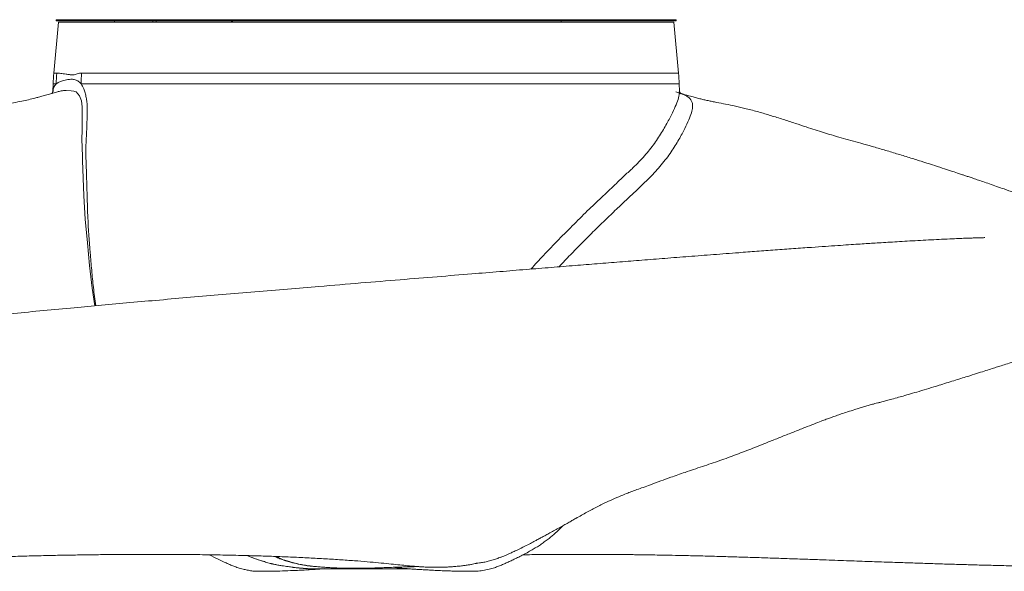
# Model space of a CAD drawing. Header units: millimetres. Extents: x 783 to 2230, y 1359 to 2850.
# Tile 2 of 12: x 1351 to 1793, y 1359 to 1607. Entities that reach past the tile are written whole.
import ezdxf

# ---------------------------------------------------------------- set-up
doc = ezdxf.new("R2010")
doc.units = ezdxf.units.MM

msp = doc.modelspace()

# ---------------------------------------------------------------- linework, layer by layer
at = {"color": 7, "linetype": 'Continuous', "lineweight": 15}
for p, q in [((1367.95, 1605.82), (1365.86, 1582.89)), ((1366.94, 1606.87), (1366.94, 1606.37)), ((1645.78, 1606.87), (1366.94, 1606.87)), ((1645.78, 1606.37), (1366.94, 1606.37)), ((1644.78, 1605.82), (1367.95, 1605.82)), ((1393.14, 1606.37), (1393.16, 1605.82)), ((1410.38, 1605.82), (1410.36, 1606.37)), ((1411.91, 1606.37), (1411.92, 1605.82)), ((1594.12, 1605.82), (1594.12, 1606.37)), ((1646.86, 1582.89), (1644.78, 1605.82)), ((1645.78, 1606.37), (1645.78, 1606.87)), ((1365.86, 1582.89), (1367.23, 1582.89)), ((1378.38, 1582.89), (1646.86, 1582.89)), ((1365.57, 1578.03), (1365.48, 1574.65)), ((1366.95, 1578.03), (1365.57, 1578.03)), ((1647.15, 1578.03), (1378.12, 1578.03)), ((1647.25, 1574.76), (1647.15, 1578.03)), ((1365.51, 1574.65), (1365.52, 1574.69)), ((1647.2, 1574.76), (1647.2, 1574.81)), ((1473.08, 1360.74), (1473.32, 1360.73)), ((1486.61, 1360.09), (1487.7, 1360.1)), ((1524.72, 1360.11), (1524.32, 1360.13))]:
    msp.add_line(p, q, dxfattribs=at)
at = {"color": 7, "linetype": 'Continuous', "lineweight": 15, "flags": 128}
for points in [[(1384.3, 1478.25), (1383.1, 1486.19), (1381.98, 1496.34), (1380.94, 1506.64), (1379.97, 1517.14), (1379.35, 1527.73), (1379.08, 1535.61), (1378.81, 1543.59), (1378.72, 1546.17), (1378.57, 1548.74), (1378.42, 1553.88), (1378.57, 1556.44), (1378.64, 1559.02), (1378.63, 1564.2), (1378.66, 1565.94), (1378.64, 1567.67), (1378.26, 1570.36), (1377.4, 1572.6), (1375.89, 1574.42), (1375.37, 1574.66), (1374.8, 1574.78), (1373.72, 1574.97), (1371.36, 1575.11), (1371.36, 1575.11), (1371.36, 1575.11)], [(1475.28, 1360.46), (1474.9, 1360.5), (1473.39, 1360.69), (1472.32, 1360.85), (1471.18, 1361.01), (1468.78, 1361.33), (1466.05, 1361.8), (1463.59, 1362.34), (1461.23, 1363), (1458.86, 1363.71), (1457.46, 1364.15), (1456.1, 1364.62), (1454.19, 1365.38), (1452.69, 1366.09), (1452.69, 1366.09), (1452.69, 1366.09)]]:
    msp.add_lwpolyline(points, dxfattribs=at)
at = {"color": 7, "linetype": 'Continuous', "lineweight": 15}
for centre, radius, start, end in [((1444.77, 1575.72), 79.24, 174.8022, 178.3259), ((1446.93, 1575.72), 80.02, 174.853, 178.3422), ((1464.99, 1575.72), 86.9, 175.2636, 178.4755), ((1567.95, 1575.72), 79.24, 1.6741, 5.1978)]:
    msp.add_arc(centre, radius, start, end, dxfattribs=at)
for points, knots in [([(1445.59, 1605.82), (1445.64, 1605.88), (1445.75, 1605.98), (1445.92, 1606.13), (1446.08, 1606.26), (1446.19, 1606.34), (1446.25, 1606.37)], [0, 0, 0, 0, 0.2601605, 0.5132334, 0.7596801, 1, 1, 1, 1]), ([(1446.5, 1606.37), (1446.47, 1606.34), (1446.39, 1606.28), (1446.29, 1606.18), (1446.18, 1606.07), (1446.07, 1605.95), (1446, 1605.86), (1445.97, 1605.82)], [0, 0, 0, 0, 0.188988, 0.383183, 0.582898, 0.788416, 1, 1, 1, 1]), ([(1367.23, 1582.89), (1367.7, 1582.89), (1368.29, 1582.84), (1369.33, 1582.72), (1369.7, 1582.67), (1370.51, 1582.56), (1370.94, 1582.5), (1371.62, 1582.39), (1371.86, 1582.35), (1372.35, 1582.26), (1372.6, 1582.22), (1373.11, 1582.13), (1373.37, 1582.1), (1373.92, 1582.07), (1374.2, 1582.08), (1374.79, 1582.13), (1375.09, 1582.19), (1375.71, 1582.33), (1376.03, 1582.42), (1376.68, 1582.61), (1377.01, 1582.7), (1377.69, 1582.85), (1378.04, 1582.89), (1378.38, 1582.89)], [0, 0, 0, 0, 0.25, 0.25, 0.375, 0.375, 0.5, 0.5, 0.5625, 0.5625, 0.625, 0.625, 0.6875, 0.6875, 0.75, 0.75, 0.8125, 0.8125, 0.875, 0.875, 0.9375, 0.9375, 1, 1, 1, 1]), ([(1365.52, 1574.69), (1365.56, 1575.29), (1365.66, 1576.61), (1366.49, 1577.53), (1366.95, 1578.03)], [0, 0, 0, 0, 0.451716, 1, 1, 1, 1]), ([(1378.12, 1578.03), (1377.88, 1578.31), (1377.4, 1578.87), (1376.35, 1579.58), (1375.04, 1580.06), (1373.53, 1580.17), (1371.67, 1579.85), (1369.81, 1579.37), (1368.09, 1578.81), (1367.33, 1578.29), (1366.95, 1578.03)], [0, 0, 0, 0, 0.048783, 0.098509, 0.206002, 0.313642, 0.421397, 0.638951, 0.819201, 1, 1, 1, 1]), ([(1378.12, 1578.03), (1378.53, 1577.31), (1379.2, 1576.14), (1379.95, 1573.98), (1380.44, 1571.97), (1380.77, 1569.8), (1380.93, 1567.6), (1380.93, 1565.34), (1380.81, 1562.35), (1380.72, 1558.75), (1380.53, 1554.56), (1380.15, 1549.2), (1380.39, 1542.37), (1380.68, 1534.19), (1380.87, 1526.1), (1381.2, 1515.38), (1382.07, 1504.69), (1382.86, 1494.27), (1383.62, 1486.34), (1384.4, 1481.03), (1384.8, 1478.3)], [0, 0, 0, 0, 0.035754, 0.058416, 0.081789, 0.102755, 0.124336, 0.145741, 0.167201, 0.210317, 0.248892, 0.287623, 0.365941, 0.444196, 0.522986, 0.601821, 0.758623, 0.837508, 0.916413, 1, 1, 1, 1]), ([(1366.65, 1574.22), (1366.25, 1574.1), (1365.28, 1573.83), (1363.29, 1573.25), (1361.13, 1572.63), (1359.15, 1572.09), (1356.98, 1571.52), (1354.47, 1570.9), (1351.34, 1570.22), (1347.77, 1569.52), (1343.56, 1568.69), (1339.12, 1567.78), (1334.17, 1566.59), (1328.68, 1565.09), (1322.83, 1563.33), (1316.91, 1561.43), (1311.37, 1559.6), (1306.49, 1557.99), (1302.19, 1556.61), (1298.24, 1555.39), (1294.44, 1554.27), (1290.67, 1553.21), (1286.31, 1552.02), (1281.16, 1550.61), (1275.07, 1548.84), (1268.62, 1546.91), (1262.63, 1545.07), (1257.28, 1543.4), (1252.72, 1541.95), (1248.58, 1540.61), (1244.96, 1539.43), (1241.91, 1538.43), (1239.41, 1537.6), (1237.3, 1536.89), (1235.19, 1536.19), (1232.94, 1535.42), (1230.41, 1534.56), (1227.67, 1533.63), (1224.61, 1532.57), (1221.4, 1531.45), (1217.95, 1530.24), (1214.5, 1529.01), (1211.16, 1527.81), (1208.15, 1526.71), (1205.41, 1525.71), (1202.89, 1524.78), (1200.58, 1523.91), (1198.32, 1523.05), (1195.98, 1522.16), (1193.55, 1521.22), (1191.06, 1520.24), (1188.45, 1519.19), (1185.59, 1518.03), (1182.49, 1516.74), (1179.75, 1515.57), (1177.48, 1514.58), (1175.8, 1513.83), (1174.37, 1513.18), (1173.17, 1512.63), (1172.06, 1512.11), (1170.91, 1511.57), (1169.5, 1510.89), (1167.84, 1510.07), (1166.01, 1509.14), (1164.23, 1508.19), (1162.45, 1507.22), (1160.67, 1506.2), (1158.97, 1505.18), (1157.33, 1504.13), (1155.75, 1503.04), (1154.14, 1501.86), (1152.67, 1500.63), (1151.41, 1499.36), (1150.45, 1498.16), (1149.61, 1496.94), (1149.08, 1495.72), (1148.84, 1494.64), (1148.7, 1493.76), (1148.6, 1493.08), (1148.5, 1492.42), (1148.42, 1491.83), (1148.32, 1491.08), (1148.29, 1490.21), (1148.38, 1489.22), (1148.68, 1487.88), (1149.04, 1486.27), (1149.77, 1484.59), (1150.92, 1482.99), (1152.16, 1481.53), (1153.43, 1480.19), (1154.67, 1479.06), (1155.92, 1478), (1157.28, 1476.85), (1158.98, 1475.6), (1161.45, 1474.05), (1164.33, 1472.27), (1166.79, 1470.9), (1168.5, 1470.04), (1170.03, 1469.28), (1171.8, 1468.46), (1173.85, 1467.54), (1175.82, 1466.69), (1177.51, 1465.92), (1179.65, 1465.05), (1181.99, 1464.14), (1184.48, 1463.25), (1187.28, 1462.26), (1191.18, 1460.9), (1194.79, 1459.65), (1197.23, 1458.85), (1197.81, 1458.66)], [0, 0, 0, 0, 0.004106, 0.010105, 0.016518, 0.021938, 0.026333, 0.033966, 0.041347, 0.049601, 0.057841, 0.066817, 0.076989, 0.088595, 0.101452, 0.114958, 0.127935, 0.139172, 0.148966, 0.158252, 0.167468, 0.176791, 0.186715, 0.201888, 0.219413, 0.23895, 0.25946, 0.274726, 0.289617, 0.303365, 0.315564, 0.326085, 0.334686, 0.341501, 0.348155, 0.356882, 0.365403, 0.375323, 0.386677, 0.399287, 0.411498, 0.426284, 0.439645, 0.451508, 0.463106, 0.473577, 0.483281, 0.492717, 0.503121, 0.514431, 0.525783, 0.537894, 0.551866, 0.567494, 0.584328, 0.594365, 0.603747, 0.611718, 0.618381, 0.624453, 0.631084, 0.638295, 0.649144, 0.660463, 0.67124, 0.681478, 0.692972, 0.703579, 0.7133, 0.723775, 0.736039, 0.750021, 0.761802, 0.774176, 0.785226, 0.794676, 0.802559, 0.806889, 0.81058, 0.813651, 0.816121, 0.81802, 0.820426, 0.825062, 0.831713, 0.840302, 0.850357, 0.860216, 0.869666, 0.877955, 0.884873, 0.890488, 0.896259, 0.903184, 0.911231, 0.923598, 0.934331, 0.939111, 0.943569, 0.947829, 0.951947, 0.957052, 0.961833, 0.966752, 0.970833, 0.975388, 0.980509, 0.986021, 0.996649, 1, 1, 1, 1]), ([(1365.48, 1574.7), (1365.47, 1574.71), (1365.47, 1574.8), (1365.47, 1574.64), (1365.35, 1574.26), (1365.09, 1573.85), (1365, 1573.76), (1364.98, 1573.74)], [0, 0, 0, 0, 0.042538, 0.31358, 0.589738, 0.897549, 1, 1, 1, 1]), ([(1371.36, 1575.11), (1371.36, 1575.11), (1370.56, 1575.11), (1369.12, 1574.86), (1367.61, 1574.48), (1366.93, 1574.27), (1366.65, 1574.18)], [0, 0, 0, 0, 0.000005, 0.373242, 0.75057, 1, 1, 1, 1]), ([(1555.91, 1362.5), (1556.36, 1362.55), (1557.4, 1362.66), (1559.26, 1362.97), (1561.28, 1363.41), (1562.98, 1363.88), (1564.38, 1364.34), (1565.37, 1364.68), (1566.2, 1364.99), (1566.87, 1365.24), (1567.44, 1365.46), (1568.48, 1365.88), (1569.63, 1366.37), (1571.01, 1366.98), (1572.55, 1367.68), (1574.9, 1368.78), (1577.67, 1370.14), (1580.16, 1371.42), (1582.17, 1372.47), (1583.95, 1373.42), (1585.52, 1374.27), (1587.17, 1375.17), (1589.04, 1376.21), (1591.33, 1377.45), (1593.49, 1378.63), (1595.19, 1379.57), (1597.11, 1380.66), (1599.02, 1381.74), (1601.04, 1382.9), (1603.32, 1384.18), (1605.58, 1385.45), (1607.91, 1386.71), (1610.24, 1387.9), (1612.97, 1389.25), (1616.26, 1390.83), (1620.03, 1392.51), (1623, 1393.68), (1625.5, 1394.65), (1627.94, 1395.59), (1630.93, 1396.62), (1634.58, 1397.94), (1638.52, 1399.48), (1643.63, 1401.25), (1650.14, 1403.52), (1657.54, 1406.05), (1665.28, 1408.54), (1672.85, 1411.39), (1679.43, 1413.91), (1685.02, 1416.12), (1689.85, 1418.06), (1694.81, 1420.05), (1699.83, 1422.02), (1704.53, 1423.88), (1708.49, 1425.43), (1711.6, 1426.6), (1713.81, 1427.43), (1715.83, 1428.17), (1717.86, 1428.89), (1720.16, 1429.67), (1722.99, 1430.61), (1725.81, 1431.54), (1728.18, 1432.28), (1730.17, 1432.9), (1731.65, 1433.33), (1732.92, 1433.68), (1733.95, 1433.96), (1735.11, 1434.26), (1736.41, 1434.59), (1738.07, 1435.02), (1739.95, 1435.52), (1742.4, 1436.18), (1745.03, 1436.9), (1748.01, 1437.74), (1751.37, 1438.7), (1755.25, 1439.84), (1759.54, 1441.13), (1764.74, 1442.77), (1770.61, 1444.6), (1776.25, 1446.32), (1780.81, 1447.77), (1784.26, 1448.88), (1787.28, 1449.85), (1789.74, 1450.64), (1792.01, 1451.36), (1794.89, 1452.24), (1798.13, 1453.25), (1801.94, 1454.45), (1806.24, 1455.82), (1811.18, 1457.42), (1816.7, 1459.23), (1821.54, 1460.89), (1825.45, 1462.26), (1828.24, 1463.25), (1830.73, 1464.14), (1833.07, 1465.05), (1835.22, 1465.92), (1836.9, 1466.69), (1838.87, 1467.54), (1840.92, 1468.46), (1843.03, 1469.43), (1844.95, 1470.4), (1846.82, 1471.38), (1849.15, 1472.74), (1851.67, 1474.3), (1854.1, 1475.81), (1856, 1477.3), (1857.59, 1478.67), (1859.09, 1479.98), (1860.5, 1481.45), (1861.8, 1482.99), (1862.95, 1484.59), (1863.69, 1486.27), (1864.04, 1487.87), (1864.34, 1489.23), (1864.44, 1490.23), (1864.38, 1491.3), (1864.25, 1492.2), (1864.14, 1492.98), (1864.01, 1493.86), (1863.86, 1494.78), (1863.59, 1495.85), (1863.07, 1497.01), (1862.24, 1498.21), (1861.29, 1499.38), (1860.1, 1500.58), (1858.79, 1501.69), (1857.4, 1502.73), (1856.06, 1503.67), (1854.7, 1504.58), (1853.16, 1505.54), (1851.31, 1506.63), (1849.13, 1507.85), (1847, 1508.99), (1844.98, 1510.02), (1843.17, 1510.91), (1841.48, 1511.73), (1840.02, 1512.42), (1838.64, 1513.05), (1837.15, 1513.73), (1835.38, 1514.52), (1832.86, 1515.62), (1829.77, 1516.94), (1826.26, 1518.39), (1823.05, 1519.69), (1820.13, 1520.84), (1817.39, 1521.91), (1814.8, 1522.9), (1812.38, 1523.82), (1810.01, 1524.71), (1807.52, 1525.63), (1804.67, 1526.68), (1801.38, 1527.88), (1797.53, 1529.26), (1793.66, 1530.63), (1789.98, 1531.92), (1786.8, 1533.02), (1783.86, 1534.04), (1781.27, 1534.92), (1779.04, 1535.67), (1777.19, 1536.3), (1775.6, 1536.83), (1774.03, 1537.36), (1771.93, 1538.06), (1769.05, 1539.01), (1765.28, 1540.24), (1760.87, 1541.67), (1755.92, 1543.25), (1750.59, 1544.92), (1745.04, 1546.63), (1739.46, 1548.3), (1734.11, 1549.87), (1729.13, 1551.29), (1724.51, 1552.54), (1720.05, 1553.76), (1715.92, 1554.97), (1712.02, 1556.15), (1708.23, 1557.34), (1704.02, 1558.71), (1699.24, 1560.3), (1693.93, 1562.04), (1688.44, 1563.77), (1682.91, 1565.41), (1677.58, 1566.84), (1672.62, 1567.99), (1668.13, 1568.9), (1664.56, 1569.59), (1661.98, 1570.11), (1660.08, 1570.5), (1658.22, 1570.92), (1656.36, 1571.37), (1654.35, 1571.88), (1651.93, 1572.54), (1649.39, 1573.27), (1647.84, 1573.71), (1647.25, 1573.88)], [0, 0, 0, 0, 0.0055746, 0.0127346, 0.0200538, 0.0276276, 0.031013, 0.0337013, 0.0356848, 0.0364235, 0.0370127, 0.0380058, 0.0396534, 0.0412854, 0.0434016, 0.0460218, 0.0512868, 0.0560727, 0.0602683, 0.0637339, 0.0664918, 0.0690612, 0.0720456, 0.0754616, 0.0791573, 0.0836562, 0.0876089, 0.0912893, 0.0954138, 0.1020788, 0.1094932, 0.1168047, 0.1238664, 0.1307778, 0.1418644, 0.1529993, 0.1645812, 0.171235, 0.177144, 0.1824212, 0.1876541, 0.1948347, 0.2011261, 0.208731, 0.2176749, 0.2266049, 0.2350737, 0.2433788, 0.2487791, 0.2544128, 0.2602948, 0.266439, 0.2724619, 0.2775013, 0.2816894, 0.285162, 0.28849, 0.2923681, 0.2965344, 0.3015301, 0.3072112, 0.3108529, 0.3147739, 0.3196578, 0.321553, 0.3232199, 0.3247211, 0.3261421, 0.3275801, 0.3298644, 0.331994, 0.3352998, 0.3382738, 0.3417291, 0.3457661, 0.350399, 0.35522, 0.3623088, 0.3693024, 0.3739381, 0.378127, 0.3817378, 0.3853861, 0.3888247, 0.39273, 0.3970095, 0.4014789, 0.4073348, 0.4133337, 0.4193566, 0.4255724, 0.4287964, 0.431792, 0.434456, 0.4368425, 0.4397181, 0.4425121, 0.4454967, 0.4479051, 0.4503965, 0.4543698, 0.4588187, 0.4637922, 0.4693054, 0.474873, 0.4794941, 0.4833208, 0.4878956, 0.4936128, 0.4991366, 0.504901, 0.5107815, 0.5158056, 0.5196967, 0.5224099, 0.5240888, 0.5256738, 0.5278163, 0.5305432, 0.5338758, 0.5378354, 0.5433196, 0.5497079, 0.5568239, 0.5635863, 0.5706407, 0.576964, 0.5825297, 0.5873927, 0.5924007, 0.5995479, 0.6073074, 0.6156197, 0.6222309, 0.6286107, 0.6343574, 0.6394626, 0.6434622, 0.6483272, 0.654138, 0.6604809, 0.6718129, 0.6821464, 0.6910826, 0.6989364, 0.7063111, 0.7130819, 0.7191654, 0.7248039, 0.7308927, 0.7375964, 0.745456, 0.7544448, 0.7645007, 0.7718296, 0.7789661, 0.7852544, 0.7907125, 0.7953592, 0.7991503, 0.8021913, 0.8051542, 0.8087681, 0.8150249, 0.8225054, 0.8311167, 0.8406333, 0.8504631, 0.8607121, 0.8706307, 0.879787, 0.8879591, 0.8951983, 0.9017764, 0.9081097, 0.9130877, 0.9182064, 0.9238196, 0.9303324, 0.9375156, 0.9447567, 0.9515639, 0.9583821, 0.9643243, 0.9695858, 0.9744906, 0.9770883, 0.9797425, 0.9824513, 0.9852171, 0.9880982, 0.9917168, 0.9968772, 1, 1, 1, 1]), ([(1580.46, 1494.77), (1582.32, 1496.83), (1586.47, 1501.41), (1593.02, 1508.13), (1599.95, 1515.07), (1606.62, 1521.73), (1613.01, 1527.66), (1618.33, 1532.77), (1622.78, 1537.03), (1626.41, 1540.3), (1630.38, 1544.25), (1634.54, 1549.12), (1638.49, 1554.8), (1641.65, 1560.24), (1644.11, 1564.93), (1645.87, 1568.77), (1646.92, 1571.88), (1647.36, 1573.84), (1647.23, 1574.62), (1647.2, 1574.76)], [0, 0, 0, 0, 0.053154, 0.118731, 0.186098, 0.253459, 0.318598, 0.383806, 0.428472, 0.473245, 0.518004, 0.587814, 0.657586, 0.728934, 0.800271, 0.861705, 0.923148, 0.986597, 1, 1, 1, 1]), ([(1647.81, 1573.66), (1647.84, 1573.66), (1648.73, 1573.39), (1650, 1572.82), (1651.68, 1571.82), (1652.48, 1570.84), (1653.07, 1569.51), (1653.3, 1567.64), (1652.8, 1565.06), (1651.53, 1561.91), (1649.69, 1557.88), (1647.11, 1553.09), (1643.66, 1547.45), (1639.24, 1541.59), (1633.87, 1535.77), (1627.74, 1529.92), (1621.55, 1524.2), (1615.73, 1518.62), (1610.39, 1513.49), (1605.17, 1508.27), (1600.07, 1503.07), (1596.1, 1499.02), (1593.78, 1496.51), (1593.12, 1495.8)], [0, 0, 0, 0, 0.001607, 0.053115, 0.088014, 0.122987, 0.157942, 0.209611, 0.26127, 0.314633, 0.368015, 0.430591, 0.493183, 0.557441, 0.621756, 0.690082, 0.75838, 0.805528, 0.852754, 0.899941, 0.941735, 0.983549, 1, 1, 1, 1]), ([(1645.69, 1574.46), (1645.93, 1574.38), (1646.29, 1574.26), (1646.88, 1574.02), (1647.36, 1573.84), (1647.65, 1573.73), (1647.82, 1573.67), (1648.02, 1573.56), (1647.93, 1573.6), (1647.65, 1573.87), (1647.39, 1574.3), (1647.25, 1574.72), (1647.26, 1574.89), (1647.25, 1574.83), (1647.25, 1574.82)], [0, 0, 0, 0, 0.104279, 0.157701, 0.190717, 0.227788, 0.263701, 0.382898, 0.501768, 0.624093, 0.765712, 0.883137, 0.991935, 1, 1, 1, 1]), ([(1784.59, 1508.91), (1784.51, 1508.9), (1784.35, 1508.9), (1783.54, 1508.87), (1782.34, 1508.84), (1780.77, 1508.79), (1778.8, 1508.73), (1776.39, 1508.65), (1773.48, 1508.53), (1769.77, 1508.38), (1765.38, 1508.17), (1760.55, 1507.93), (1755.75, 1507.67), (1751.04, 1507.41), (1746.46, 1507.14), (1742.17, 1506.89), (1738.2, 1506.64), (1734.63, 1506.42), (1731.15, 1506.2), (1727.47, 1505.96), (1723.2, 1505.67), (1718.32, 1505.35), (1712.79, 1504.97), (1706.19, 1504.51), (1698.66, 1503.97), (1690.42, 1503.37), (1682.18, 1502.77), (1672.97, 1502.08), (1662.8, 1501.31), (1651.71, 1500.45), (1640.97, 1499.62), (1630.61, 1498.8), (1620.48, 1498), (1610.45, 1497.19), (1600.18, 1496.37), (1589.52, 1495.51), (1578.22, 1494.59), (1566.3, 1493.63), (1552.97, 1492.54), (1538.08, 1491.32), (1521.45, 1489.96), (1503.73, 1488.51), (1486.8, 1487.11), (1470.89, 1485.79), (1456.39, 1484.57), (1441.82, 1483.33), (1427.53, 1482.1), (1413.69, 1480.89), (1400.35, 1479.7), (1387.52, 1478.55), (1374.54, 1477.36), (1361.37, 1476.13), (1347.99, 1474.86), (1336.73, 1473.78), (1327.27, 1472.85), (1319.15, 1472.05), (1310.25, 1471.15), (1301.47, 1470.26), (1292.98, 1469.39), (1284.92, 1468.54), (1276.45, 1467.65), (1267.58, 1466.69), (1258.62, 1465.72), (1249.97, 1464.76), (1241.78, 1463.83), (1234.18, 1462.96), (1227.2, 1462.16), (1221.11, 1461.44), (1215.88, 1460.83), (1211, 1460.24), (1205.89, 1459.63), (1200.01, 1458.92), (1193.31, 1458.11), (1185.77, 1457.19), (1177.41, 1456.15), (1168.22, 1455.01), (1154.65, 1453.31), (1136.72, 1451.03), (1114.42, 1448.18), (1091.34, 1445.24), (1067.42, 1442.21), (1044.46, 1439.34), (1022.57, 1436.66), (1002.01, 1434.15), (981.52, 1431.61), (961.61, 1429.05), (943.75, 1426.63), (927.88, 1424.35), (913.91, 1422.21), (900.66, 1420.06), (888.11, 1417.87), (876.29, 1415.66), (864.97, 1413.39), (855.06, 1411.25), (846.27, 1409.21), (838.52, 1407.3), (830.76, 1405.27), (823.1, 1403.12), (816.25, 1401.07), (810.48, 1399.24), (805.94, 1397.73), (802.46, 1396.52), (799.49, 1395.46), (796.55, 1394.39), (792.89, 1393), (788.56, 1391.31), (785.51, 1390.07), (783.87, 1389.41)], [0, 0, 0, 0, 0.004242, 0.008848, 0.0137, 0.019273, 0.025678, 0.032886, 0.040895, 0.0497, 0.061421, 0.072237, 0.082185, 0.091915, 0.100721, 0.108649, 0.115733, 0.122009, 0.127264, 0.13332, 0.140168, 0.147799, 0.156202, 0.165367, 0.177039, 0.188561, 0.199645, 0.210302, 0.224807, 0.238489, 0.251366, 0.26347, 0.274822, 0.28605, 0.296985, 0.308409, 0.320324, 0.33267, 0.345443, 0.361054, 0.377357, 0.394432, 0.412264, 0.425409, 0.438892, 0.452265, 0.465112, 0.477418, 0.489174, 0.500378, 0.511031, 0.522962, 0.534403, 0.545356, 0.551621, 0.558382, 0.565854, 0.574009, 0.580355, 0.587038, 0.594048, 0.60137, 0.608956, 0.616127, 0.622629, 0.629042, 0.63471, 0.639653, 0.643886, 0.64742, 0.651515, 0.656251, 0.661654, 0.667718, 0.674435, 0.6818, 0.689813, 0.706997, 0.724712, 0.742989, 0.76187, 0.781404, 0.797246, 0.813511, 0.829796, 0.845413, 0.860301, 0.871832, 0.882863, 0.893399, 0.903448, 0.913023, 0.922148, 0.931313, 0.937926, 0.944703, 0.951646, 0.958755, 0.965868, 0.971133, 0.975701, 0.979575, 0.981896, 0.985127, 0.989273, 0.994267, 1, 1, 1, 1]), ([(785.31, 1381.32), (786.5, 1381.21), (788.64, 1381.01), (791.56, 1380.71), (794.12, 1380.44), (796.5, 1380.17), (798.77, 1379.9), (801.17, 1379.61), (803.74, 1379.27), (805.88, 1378.97), (807.27, 1378.76), (808.44, 1378.56), (810.47, 1378.18), (813.07, 1377.68), (816.13, 1377.12), (819.16, 1376.59), (821.96, 1376.12), (824.48, 1375.71), (827.66, 1375.21), (831.74, 1374.6), (836.99, 1373.87), (842.72, 1373.12), (848.98, 1372.37), (857.03, 1371.47), (867.06, 1370.47), (879.22, 1369.42), (892.37, 1368.43), (906.48, 1367.52), (921.52, 1366.69), (935.82, 1366.01), (949.18, 1365.46), (961.41, 1365.01), (973.97, 1364.58), (986.76, 1364.19), (999.45, 1363.83), (1012.38, 1363.48), (1025.25, 1363.13), (1037.95, 1362.78), (1049.78, 1362.47), (1060.43, 1362.19), (1070, 1361.95), (1078.58, 1361.74), (1086.59, 1361.56), (1094.02, 1361.4), (1100.78, 1361.26), (1106.78, 1361.15), (1111.95, 1361.06), (1116.26, 1361), (1120.27, 1360.94), (1124.54, 1360.88), (1129.63, 1360.82), (1135.53, 1360.76), (1142.26, 1360.7), (1149.65, 1360.67), (1157.39, 1360.65), (1170.69, 1360.67), (1189.08, 1360.83), (1207.15, 1361.16), (1219.67, 1361.45), (1226.77, 1361.63), (1233.33, 1361.81), (1239.19, 1361.98), (1244.34, 1362.13), (1248.73, 1362.27), (1252.4, 1362.38), (1255.69, 1362.49), (1259.08, 1362.6), (1262.94, 1362.73), (1268.01, 1362.9), (1274.43, 1363.12), (1282.32, 1363.4), (1291.19, 1363.71), (1300.74, 1364.05), (1310.46, 1364.4), (1320.35, 1364.74), (1330.12, 1365.07), (1339.69, 1365.37), (1348.52, 1365.63), (1357.09, 1365.86), (1365.41, 1366.05), (1373.58, 1366.21), (1381.29, 1366.33), (1388.63, 1366.42), (1395.69, 1366.49), (1403.27, 1366.53), (1411.51, 1366.54), (1420.44, 1366.51), (1429.47, 1366.43), (1438.63, 1366.3), (1447.97, 1366.12), (1456.74, 1365.89), (1464.89, 1365.62), (1472.4, 1365.32), (1479.87, 1364.98), (1487.25, 1364.58), (1494.38, 1364.14), (1500.93, 1363.68), (1506.79, 1363.21), (1511.93, 1362.76), (1516.49, 1362.31), (1520.54, 1361.88), (1524.14, 1361.51), (1527.36, 1361.21), (1530.19, 1360.99), (1532.38, 1360.86), (1534.11, 1360.79), (1535.34, 1360.76), (1536.54, 1360.73), (1537.81, 1360.72), (1539.26, 1360.72), (1540.98, 1360.76), (1542.98, 1360.84), (1545.1, 1360.97), (1547.19, 1361.14), (1549.18, 1361.34), (1551.06, 1361.58), (1552.74, 1361.83), (1554.26, 1362.1), (1555.47, 1362.34), (1556.03, 1362.54), (1555.92, 1362.54), (1555.92, 1362.54)], [0, 0, 0, 0, 0.003622, 0.006531, 0.009213, 0.011842, 0.014364, 0.01696, 0.020465, 0.023607, 0.026195, 0.028469, 0.031092, 0.034209, 0.037763, 0.041106, 0.044127, 0.046822, 0.049184, 0.054228, 0.059601, 0.06543, 0.071729, 0.078506, 0.089456, 0.101237, 0.113822, 0.127206, 0.14137, 0.15628, 0.167335, 0.178719, 0.190403, 0.202351, 0.214341, 0.225779, 0.238487, 0.250383, 0.261513, 0.271919, 0.280627, 0.288807, 0.296475, 0.303646, 0.31025, 0.316063, 0.321079, 0.32532, 0.328668, 0.332839, 0.337833, 0.343652, 0.350299, 0.357784, 0.365675, 0.373517, 0.397862, 0.421759, 0.429611, 0.437261, 0.444237, 0.450496, 0.456033, 0.460843, 0.464708, 0.467975, 0.47156, 0.475794, 0.480677, 0.488304, 0.497124, 0.50714, 0.518355, 0.529888, 0.54092, 0.553269, 0.564909, 0.575835, 0.586044, 0.597262, 0.607838, 0.618119, 0.628106, 0.637801, 0.647523, 0.660346, 0.67367, 0.687495, 0.701999, 0.717434, 0.733798, 0.747307, 0.76139, 0.776044, 0.79127, 0.807068, 0.822748, 0.836956, 0.850427, 0.863161, 0.875169, 0.886455, 0.897024, 0.906877, 0.915874, 0.920017, 0.923908, 0.927549, 0.930947, 0.934773, 0.939512, 0.945179, 0.951679, 0.957856, 0.963705, 0.969542, 0.97589, 0.983353, 0.991509, 0.999999, 1, 1, 1, 1]), ([(1524.4, 1360.13), (1524.84, 1360.1), (1526.16, 1360), (1528.1, 1359.86), (1530.21, 1359.72), (1532.41, 1359.59), (1534.75, 1359.47), (1537.5, 1359.32), (1540.41, 1359.19), (1543.43, 1359.08), (1545.9, 1358.99), (1547.88, 1358.94), (1549.28, 1358.92), (1550.61, 1358.92), (1551.94, 1358.91), (1553.25, 1358.92), (1554.54, 1358.93), (1556.44, 1358.98), (1558.87, 1359.15), (1561.51, 1359.84), (1563.91, 1360.47), (1565.99, 1361.22), (1567.81, 1361.97), (1569.43, 1362.71), (1571.04, 1363.45), (1572.95, 1364.35), (1574.99, 1365.33), (1577.04, 1366.36), (1579.19, 1367.51), (1581.35, 1368.74), (1583.37, 1369.98), (1585.13, 1371.16), (1586.9, 1372.4), (1589.02, 1373.97), (1591.6, 1376.17), (1593.69, 1378.12), (1594.83, 1379.31), (1594.97, 1379.45)], [0, 0, 0, 0, 0.022122, 0.066325, 0.110617, 0.151658, 0.188627, 0.225862, 0.271614, 0.310386, 0.347943, 0.366127, 0.383149, 0.397705, 0.41023, 0.425032, 0.440133, 0.457021, 0.486655, 0.517745, 0.543411, 0.565429, 0.589703, 0.619044, 0.652798, 0.686949, 0.721508, 0.756623, 0.789157, 0.817807, 0.840479, 0.86333, 0.886005, 0.908781, 0.947822, 0.993591, 1, 1, 1, 1]), ([(1576.98, 1366.34), (1578.24, 1366.36), (1581.74, 1366.41), (1587.66, 1366.47), (1594.76, 1366.52), (1601.98, 1366.54), (1608.38, 1366.53), (1613.71, 1366.51), (1617.84, 1366.48), (1621.5, 1366.45), (1624.51, 1366.42), (1626.94, 1366.39), (1629.06, 1366.36), (1631.34, 1366.33), (1634.5, 1366.28), (1638.73, 1366.21), (1644.21, 1366.11), (1650.63, 1365.98), (1658.02, 1365.8), (1665.9, 1365.58), (1674.04, 1365.34), (1682.01, 1365.09), (1689.92, 1364.82), (1697.55, 1364.56), (1704.87, 1364.31), (1713.08, 1364.01), (1721.99, 1363.7), (1731.45, 1363.36), (1739.95, 1363.06), (1747.69, 1362.8), (1754.95, 1362.56), (1762.06, 1362.33), (1769.17, 1362.11), (1776.09, 1361.9), (1783.09, 1361.71), (1790.38, 1361.52), (1798.44, 1361.32), (1807.31, 1361.14), (1816.94, 1360.96), (1827.06, 1360.82), (1837.24, 1360.72), (1847.11, 1360.66), (1856.56, 1360.65), (1864.64, 1360.67), (1871.4, 1360.71), (1876.92, 1360.76), (1882.27, 1360.81), (1887.34, 1360.87), (1891.92, 1360.93), (1895.72, 1360.99), (1898.67, 1361.03), (1900.84, 1361.07), (1902.55, 1361.1), (1904.15, 1361.12), (1905.99, 1361.16), (1908.76, 1361.21), (1912.67, 1361.28), (1917.9, 1361.38), (1924.3, 1361.52), (1931.93, 1361.69), (1940.88, 1361.9), (1951, 1362.16), (1961.91, 1362.44), (1977.84, 1362.87), (1998.47, 1363.43), (2023.65, 1364.11), (2048.34, 1364.88), (2069.56, 1365.69), (2087.28, 1366.49), (2101.55, 1367.25), (2114.97, 1368.07), (2127.33, 1368.94), (2138.53, 1369.84), (2148.6, 1370.76), (2156.28, 1371.54), (2161.87, 1372.16), (2165.88, 1372.62), (2170.14, 1373.14), (2174.94, 1373.76), (2180.38, 1374.52), (2186.39, 1375.41), (2191.58, 1376.25), (2195.59, 1376.94), (2198.14, 1377.41), (2200.23, 1377.8), (2201.95, 1378.12), (2203.49, 1378.41), (2204.9, 1378.67), (2206.27, 1378.88), (2207.96, 1379.13), (2209.51, 1379.34), (2211.13, 1379.55), (2212.81, 1379.76), (2214.81, 1380), (2216.95, 1380.25), (2218.86, 1380.46), (2220.49, 1380.64), (2222.24, 1380.82), (2224.6, 1381.06), (2226.41, 1381.23), (2227.41, 1381.32)], [0, 0, 0, 0, 0.008757, 0.024149, 0.039629, 0.055196, 0.070239, 0.079565, 0.087882, 0.095188, 0.101483, 0.105719, 0.109495, 0.113866, 0.119018, 0.127732, 0.138044, 0.149954, 0.163466, 0.178582, 0.192401, 0.206637, 0.220231, 0.233168, 0.245448, 0.257068, 0.273994, 0.289289, 0.302957, 0.314764, 0.326066, 0.337141, 0.347989, 0.359084, 0.369006, 0.380055, 0.392217, 0.405476, 0.419811, 0.435118, 0.450129, 0.464427, 0.478028, 0.49095, 0.499053, 0.50688, 0.514437, 0.521726, 0.528287, 0.533718, 0.537668, 0.540687, 0.542782, 0.544816, 0.547376, 0.550464, 0.556386, 0.563622, 0.572187, 0.582856, 0.595102, 0.608968, 0.624205, 0.639524, 0.673533, 0.707228, 0.740213, 0.772101, 0.792073, 0.811389, 0.829701, 0.84658, 0.862026, 0.876057, 0.888699, 0.894511, 0.899993, 0.905958, 0.912975, 0.921016, 0.930047, 0.940008, 0.944708, 0.94878, 0.952235, 0.955088, 0.957636, 0.960899, 0.965099, 0.968623, 0.972003, 0.974618, 0.977283, 0.980485, 0.984583, 0.987635, 0.989442, 0.992099, 0.995614, 1, 1, 1, 1]), ([(1435.76, 1366.34), (1437.13, 1365.65), (1439.9, 1364.26), (1442.68, 1362.99), (1444.91, 1361.97), (1446.73, 1361.22), (1448.81, 1360.48), (1450.88, 1359.91), (1452.94, 1359.46), (1454.81, 1359.01), (1456.61, 1358.99), (1458.18, 1358.93), (1459.47, 1358.92), (1460.78, 1358.91), (1462.37, 1358.92), (1464.21, 1358.93), (1467.29, 1359), (1471.11, 1359.15), (1475.14, 1359.32), (1478.61, 1359.5), (1481.49, 1359.66), (1484.08, 1359.83), (1486.16, 1359.97), (1487.5, 1360.07), (1487.74, 1360.09)], [0, 0, 0, 0, 0.089798, 0.18106, 0.220514, 0.253153, 0.282755, 0.317261, 0.344332, 0.373272, 0.398988, 0.421698, 0.442003, 0.461902, 0.478741, 0.509284, 0.545603, 0.631001, 0.709697, 0.771658, 0.836315, 0.909222, 0.983585, 1, 1, 1, 1]), ([(1453.19, 1365.97), (1453.55, 1365.78), (1454.01, 1365.54), (1454.65, 1365.28), (1454.8, 1365.22)], [0, 0, 0, 0, 0.769877, 1, 1, 1, 1]), ([(1454.8, 1365.22), (1455.22, 1365.04), (1456.2, 1364.62), (1458.34, 1363.93), (1460.6, 1363.24), (1462.68, 1362.62), (1464.7, 1362.11), (1466.61, 1361.72), (1468.75, 1361.35), (1471.16, 1361.05), (1473.32, 1360.72), (1475.06, 1360.51), (1476.18, 1360.39), (1476.92, 1360.33), (1477.7, 1360.26), (1478.08, 1360.24), (1478.26, 1360.23)], [0, 0, 0, 0, 0.0674331, 0.1571495, 0.2478209, 0.3367958, 0.4254114, 0.4926005, 0.5612177, 0.6693133, 0.7578259, 0.8322188, 0.8699518, 0.9090014, 0.9573604, 1, 1, 1, 1]), ([(1483.61, 1361.05), (1482.99, 1361.1), (1481.48, 1361.23), (1478.85, 1361.55), (1475.77, 1362.13), (1472.72, 1362.87), (1470.08, 1363.63), (1468.03, 1364.38), (1466.48, 1365.03), (1465.51, 1365.47), (1465.25, 1365.6)], [0, 0, 0, 0, 0.092666, 0.22388, 0.402501, 0.58106, 0.7039, 0.82859, 0.953356, 1, 1, 1, 1]), ([(1465.67, 1365.58), (1466.21, 1365.34), (1467.61, 1364.71), (1469.4, 1363.93), (1471.09, 1363.46), (1471.8, 1363.26)], [0, 0, 0, 0, 0.2652766, 0.6920216, 1, 1, 1, 1]), ([(1471.8, 1363.26), (1472.06, 1363.18), (1473.08, 1362.87), (1475.03, 1362.44), (1477.19, 1361.9), (1479.21, 1361.55), (1480.43, 1361.41), (1480.82, 1361.36)], [0, 0, 0, 0, 0.091064, 0.351719, 0.612845, 0.873981, 1, 1, 1, 1]), ([(1478.94, 1360.17), (1478.88, 1360.17), (1478.24, 1360.2), (1477.61, 1360.23), (1476.81, 1360.32), (1475.93, 1360.39), (1475.49, 1360.43), (1475.42, 1360.45), (1475.4, 1360.45), (1475.35, 1360.45), (1475.31, 1360.46), (1475.28, 1360.46)], [0, 0, 0, 0, 0.054603, 0.540291, 0.651044, 0.91571, 0.975207, 0.978514, 0.980906, 0.984332, 1, 1, 1, 1]), ([(1476.87, 1360.35), (1477.62, 1360.28), (1478.64, 1360.19), (1479.93, 1360.09), (1480.99, 1360.08), (1482.13, 1360.09), (1483.25, 1360.09), (1484.57, 1360.09), (1486.25, 1360.09), (1488.33, 1360.09), (1490.83, 1360.09), (1493.8, 1360.09), (1497.09, 1360.09), (1500.52, 1360.09), (1503.98, 1360.09), (1507.42, 1360.09), (1510.84, 1360.09), (1514.25, 1360.09), (1517.59, 1360.09), (1520.73, 1360.09), (1523.26, 1360.09), (1524.49, 1360.09), (1524.98, 1360.09)], [0, 0, 0, 0, 0.037619, 0.050838, 0.064108, 0.095174, 0.136181, 0.185207, 0.238185, 0.295508, 0.357658, 0.421122, 0.482614, 0.542135, 0.599684, 0.65526, 0.710985, 0.768985, 0.82926, 0.891809, 0.956632, 1, 1, 1, 1]), ([(1480.82, 1361.36), (1481.04, 1361.33), (1482.11, 1361.19), (1483.91, 1361.01), (1485.98, 1360.83), (1487.54, 1360.71), (1488.66, 1360.63), (1489.58, 1360.58), (1490.47, 1360.53), (1491.86, 1360.46), (1493.93, 1360.37), (1496.73, 1360.29), (1499.9, 1360.25), (1503.24, 1360.26), (1506.73, 1360.31), (1510.22, 1360.4), (1513.63, 1360.52), (1516.95, 1360.65), (1520.04, 1360.77), (1522.82, 1360.86), (1525.2, 1360.93), (1526.89, 1360.97), (1527.87, 1360.99), (1528.43, 1361), (1528.9, 1361), (1529.23, 1361.01), (1529.55, 1361.01), (1529.84, 1361.01), (1529.98, 1361.01), (1530.03, 1361.01)], [0, 0, 0, 0, 0.01264, 0.062158, 0.104815, 0.134978, 0.154438, 0.172607, 0.190727, 0.208821, 0.257762, 0.318182, 0.382174, 0.455941, 0.53192, 0.606136, 0.680951, 0.753014, 0.821967, 0.884357, 0.93419, 0.959043, 0.969773, 0.979324, 0.983527, 0.987602, 0.991842, 0.996515, 1, 1, 1, 1]), ([(1524.32, 1360.13), (1523.6, 1360.18), (1522.49, 1360.25), (1520.8, 1360.41), (1519.72, 1360.56), (1519.12, 1360.68), (1518.92, 1360.72)], [0, 0, 0, 0, 0.4276428, 0.6559374, 0.8842248, 1, 1, 1, 1]), ([(1520.07, 1360.7), (1520.07, 1360.7), (1520.88, 1360.7), (1522.19, 1360.32), (1523.65, 1360.2), (1524.22, 1360.16), (1524.4, 1360.14)], [0, 0, 0, 0, 0.000006, 0.575648, 0.863751, 1, 1, 1, 1])]:
    msp.add_open_spline(points, degree=3, knots=knots, dxfattribs=at)

doc.saveas('drawing.dxf')
